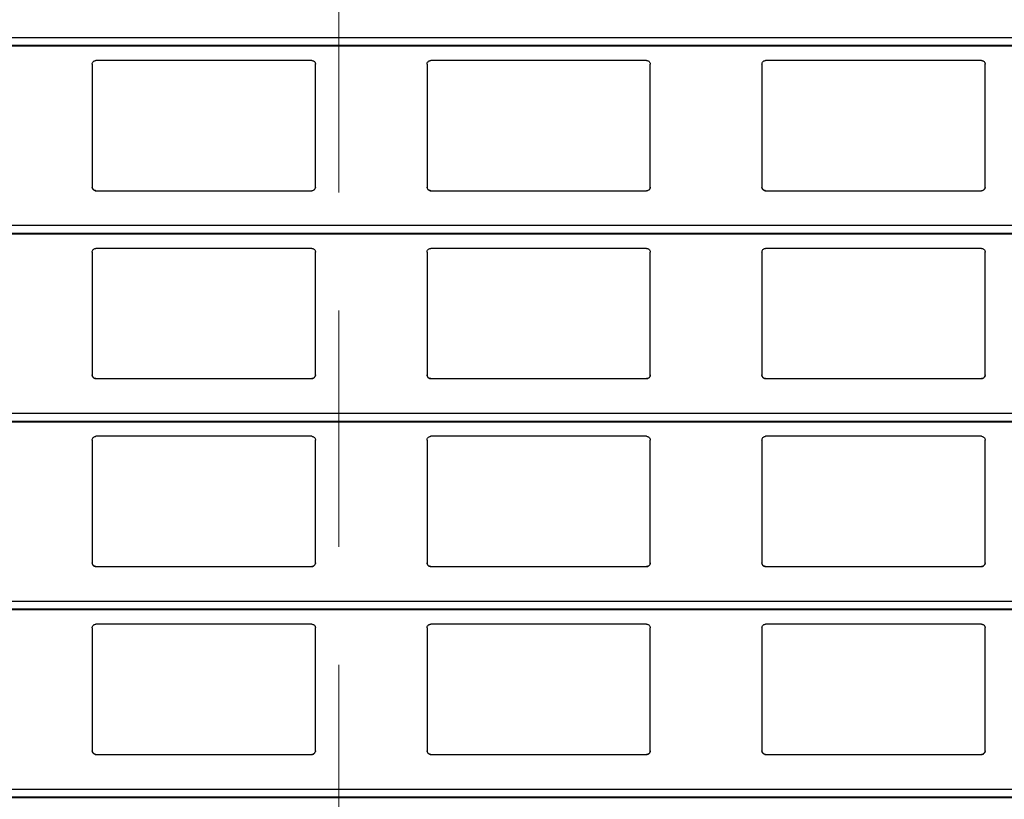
# Model space of a CAD drawing. Header units: millimetres. Extents: x 26 to 422, y 4 to 419.
# Tile 41 of 83: x 243.06 to 248.36, y 366.28 to 370.48. Entities that reach past the tile are written whole.
import ezdxf

# ---------------------------------------------------------------- set-up
doc = ezdxf.new("R2010")
doc.units = ezdxf.units.MM
doc.linetypes.add('HIDDEN', pattern=[1.905, 1.27, -0.635])

msp = doc.modelspace()

# ---------------------------------------------------------------- linework, layer by layer
at = {"color": 7, "linetype": 'HIDDEN', "lineweight": 18}
msp.add_line((244.7799, 410.822), (244.7799, 348.7529), dxfattribs=at)
at = {"color": 8, "linetype": 'Continuous', "lineweight": 25}
for p, q in [((251.961, 370.3783), (210.8795, 370.3783)), ((251.961, 370.3361), (210.8795, 370.3361)), ((251.961, 369.3683), (210.8795, 369.3683)), ((251.961, 369.3261), (210.8795, 369.3261)), ((251.961, 368.3583), (210.8795, 368.3583)), ((251.961, 368.3161), (210.8795, 368.3161)), ((251.961, 367.3483), (210.8795, 367.3483)), ((251.961, 367.3061), (210.8795, 367.3061)), ((251.961, 366.3383), (210.8795, 366.3383)), ((251.961, 366.2961), (210.8795, 366.2961))]:
    msp.add_line(p, q, dxfattribs=at)
at = {"color": 7, "linetype": 'Continuous', "lineweight": 25}
for p, q in [((210.8795, 370.3342), (251.961, 370.3342)), ((244.6345, 370.2559), (243.4745, 370.2559)), ((246.4345, 370.2559), (245.2745, 370.2559)), ((248.2345, 370.2559), (247.0745, 370.2559)), ((243.4545, 370.2359), (243.4545, 369.5759)), ((244.6545, 369.5759), (244.6545, 370.2359)), ((245.2545, 370.2359), (245.2545, 369.5759)), ((246.4545, 369.5759), (246.4545, 370.2359)), ((247.0545, 370.2359), (247.0545, 369.5759)), ((248.2545, 369.5759), (248.2545, 370.2359)), ((243.4745, 369.5559), (244.6345, 369.5559)), ((245.2745, 369.5559), (246.4345, 369.5559)), ((247.0745, 369.5559), (248.2345, 369.5559)), ((210.8795, 369.3242), (251.961, 369.3242)), ((244.6345, 369.2459), (243.4745, 369.2459)), ((246.4345, 369.2459), (245.2745, 369.2459)), ((248.2345, 369.2459), (247.0745, 369.2459)), ((243.4545, 369.2259), (243.4545, 368.5659)), ((244.6545, 368.5659), (244.6545, 369.2259)), ((245.2545, 369.2259), (245.2545, 368.5659)), ((246.4545, 368.5659), (246.4545, 369.2259)), ((247.0545, 369.2259), (247.0545, 368.5659)), ((248.2545, 368.5659), (248.2545, 369.2259)), ((243.4745, 368.5459), (244.6345, 368.5459)), ((245.2745, 368.5459), (246.4345, 368.5459)), ((247.0745, 368.5459), (248.2345, 368.5459)), ((210.8795, 368.3142), (251.961, 368.3142)), ((244.6345, 368.2359), (243.4745, 368.2359)), ((246.4345, 368.2359), (245.2745, 368.2359)), ((248.2345, 368.2359), (247.0745, 368.2359)), ((243.4545, 368.2159), (243.4545, 367.5559)), ((244.6545, 367.5559), (244.6545, 368.2159)), ((245.2545, 368.2159), (245.2545, 367.5559)), ((246.4545, 367.5559), (246.4545, 368.2159)), ((247.0545, 368.2159), (247.0545, 367.5559)), ((248.2545, 367.5559), (248.2545, 368.2159)), ((243.4745, 367.5359), (244.6345, 367.5359)), ((245.2745, 367.5359), (246.4345, 367.5359)), ((247.0745, 367.5359), (248.2345, 367.5359)), ((210.8795, 367.3042), (251.961, 367.3042)), ((244.6345, 367.2259), (243.4745, 367.2259)), ((246.4345, 367.2259), (245.2745, 367.2259)), ((248.2345, 367.2259), (247.0745, 367.2259)), ((243.4545, 367.2059), (243.4545, 366.5459)), ((244.6545, 366.5459), (244.6545, 367.2059)), ((245.2545, 367.2059), (245.2545, 366.5459)), ((246.4545, 366.5459), (246.4545, 367.2059)), ((247.0545, 367.2059), (247.0545, 366.5459)), ((248.2545, 366.5459), (248.2545, 367.2059)), ((243.4745, 366.5259), (244.6345, 366.5259)), ((245.2745, 366.5259), (246.4345, 366.5259)), ((247.0745, 366.5259), (248.2345, 366.5259)), ((210.8795, 366.2942), (251.961, 366.2942))]:
    msp.add_line(p, q, dxfattribs=at)
for points, knots in [([(243.4545, 370.2359), (243.4547, 370.2384), (243.4552, 370.2432), (243.4592, 370.2496), (243.465, 370.254), (243.4705, 370.2558), (243.4736, 370.2559), (243.4745, 370.2559)], [0, 0, 0, 0, 0.241286, 0.482938, 0.713596, 0.923004, 1, 1, 1, 1]), ([(244.6345, 370.2559), (244.6366, 370.2558), (244.6408, 370.2554), (244.6464, 370.2524), (244.6509, 370.2479), (244.6539, 370.2422), (244.6543, 370.238), (244.6545, 370.2359)], [0, 0, 0, 0, 0.1909037, 0.3816239, 0.5797312, 0.7953943, 1, 1, 1, 1]), ([(245.2545, 370.2359), (245.2547, 370.2384), (245.2552, 370.2432), (245.2592, 370.2496), (245.265, 370.254), (245.2705, 370.2558), (245.2736, 370.2559), (245.2745, 370.2559)], [0, 0, 0, 0, 0.241286, 0.482938, 0.713596, 0.923004, 1, 1, 1, 1]), ([(246.4345, 370.2559), (246.4366, 370.2558), (246.4408, 370.2554), (246.4464, 370.2524), (246.4509, 370.2479), (246.4539, 370.2422), (246.4543, 370.238), (246.4545, 370.2359)], [0, 0, 0, 0, 0.190897, 0.38161, 0.579808, 0.795402, 1, 1, 1, 1]), ([(247.0545, 370.2359), (247.0547, 370.2384), (247.0552, 370.2432), (247.0592, 370.2496), (247.065, 370.254), (247.0705, 370.2558), (247.0736, 370.2559), (247.0745, 370.2559)], [0, 0, 0, 0, 0.241234, 0.482859, 0.71349, 0.923012, 1, 1, 1, 1]), ([(248.2345, 370.2559), (248.2366, 370.2558), (248.2408, 370.2554), (248.2464, 370.2524), (248.2509, 370.2479), (248.2539, 370.2422), (248.2543, 370.238), (248.2545, 370.2359)], [0, 0, 0, 0, 0.191027, 0.381728, 0.579815, 0.795395, 1, 1, 1, 1]), ([(243.4745, 369.5559), (243.4723, 369.5562), (243.4679, 369.5566), (243.462, 369.5599), (243.4574, 369.5648), (243.4549, 369.5704), (243.4546, 369.5743), (243.4545, 369.5759)], [0, 0, 0, 0, 0.2078887, 0.4156339, 0.6260462, 0.8417052, 1, 1, 1, 1]), ([(243.4545, 369.5759), (243.4547, 369.5736), (243.4551, 369.5688), (243.4579, 369.5649), (243.4594, 369.5628)], [0, 0, 0, 0, 0.484607, 1, 1, 1, 1]), ([(243.4594, 369.5628), (243.461, 369.5613), (243.4643, 369.5582), (243.4698, 369.5562), (243.4733, 369.556), (243.4745, 369.5559)], [0, 0, 0, 0, 0.396637, 0.793884, 1, 1, 1, 1]), ([(244.6545, 369.5759), (244.6542, 369.5737), (244.6538, 369.5691), (244.6502, 369.563), (244.6449, 369.5585), (244.6393, 369.5562), (244.6358, 369.556), (244.6345, 369.5559)], [0, 0, 0, 0, 0.221356, 0.442731, 0.662081, 0.876195, 1, 1, 1, 1]), ([(244.6345, 369.5559), (244.6366, 369.5562), (244.641, 369.5566), (244.6461, 369.5593), (244.6486, 369.5618), (244.6496, 369.5628)], [0, 0, 0, 0, 0.375749, 0.751161, 1, 1, 1, 1]), ([(244.6496, 369.5628), (244.6509, 369.5647), (244.6538, 369.5687), (244.6542, 369.5735), (244.6545, 369.5759)], [0, 0, 0, 0, 0.480529, 1, 1, 1, 1]), ([(245.2745, 369.5559), (245.2723, 369.5562), (245.2679, 369.5566), (245.262, 369.5599), (245.2574, 369.5648), (245.2549, 369.5704), (245.2546, 369.5743), (245.2545, 369.5759)], [0, 0, 0, 0, 0.2078887, 0.4156339, 0.6260462, 0.8417052, 1, 1, 1, 1]), ([(245.2545, 369.5759), (245.2547, 369.5736), (245.2551, 369.5688), (245.2579, 369.5649), (245.2594, 369.5628)], [0, 0, 0, 0, 0.484714, 1, 1, 1, 1]), ([(245.2594, 369.5628), (245.261, 369.5613), (245.2643, 369.5582), (245.2698, 369.5562), (245.2733, 369.556), (245.2745, 369.5559)], [0, 0, 0, 0, 0.396873, 0.794147, 1, 1, 1, 1]), ([(246.4545, 369.5759), (246.4542, 369.5737), (246.4538, 369.5691), (246.4502, 369.563), (246.4449, 369.5585), (246.4393, 369.5562), (246.4358, 369.556), (246.4345, 369.5559)], [0, 0, 0, 0, 0.221356, 0.442731, 0.662081, 0.876195, 1, 1, 1, 1]), ([(246.4345, 369.5559), (246.4366, 369.5562), (246.441, 369.5566), (246.4461, 369.5593), (246.4486, 369.5618), (246.4496, 369.5628)], [0, 0, 0, 0, 0.3760104, 0.7511683, 1, 1, 1, 1]), ([(246.4496, 369.5628), (246.4509, 369.5647), (246.4538, 369.5687), (246.4542, 369.5735), (246.4545, 369.5759)], [0, 0, 0, 0, 0.480529, 1, 1, 1, 1]), ([(247.0745, 369.5559), (247.0723, 369.5562), (247.0679, 369.5566), (247.062, 369.5599), (247.0574, 369.5648), (247.0549, 369.5704), (247.0546, 369.5743), (247.0545, 369.5759)], [0, 0, 0, 0, 0.207865, 0.415718, 0.626107, 0.841741, 1, 1, 1, 1]), ([(247.0545, 369.5759), (247.0547, 369.5736), (247.0551, 369.5688), (247.0579, 369.5649), (247.0594, 369.5628)], [0, 0, 0, 0, 0.484607, 1, 1, 1, 1]), ([(247.0594, 369.5628), (247.061, 369.5613), (247.0643, 369.5582), (247.0698, 369.5562), (247.0733, 369.556), (247.0745, 369.5559)], [0, 0, 0, 0, 0.396637, 0.793884, 1, 1, 1, 1]), ([(248.2545, 369.5759), (248.2542, 369.5737), (248.2538, 369.5691), (248.2502, 369.563), (248.2449, 369.5585), (248.2393, 369.5562), (248.2358, 369.556), (248.2345, 369.5559)], [0, 0, 0, 0, 0.221323, 0.442665, 0.661982, 0.876064, 1, 1, 1, 1]), ([(248.2345, 369.5559), (248.2366, 369.5562), (248.241, 369.5566), (248.2461, 369.5593), (248.2486, 369.5618), (248.2496, 369.5628)], [0, 0, 0, 0, 0.3760104, 0.7511683, 1, 1, 1, 1]), ([(248.2496, 369.5628), (248.2509, 369.5647), (248.2538, 369.5687), (248.2542, 369.5735), (248.2545, 369.5759)], [0, 0, 0, 0, 0.4805, 1, 1, 1, 1]), ([(243.4545, 369.2259), (243.4547, 369.2284), (243.4552, 369.2332), (243.4592, 369.2396), (243.465, 369.244), (243.4705, 369.2458), (243.4736, 369.2459), (243.4745, 369.2459)], [0, 0, 0, 0, 0.241292, 0.482922, 0.713586, 0.922999, 1, 1, 1, 1]), ([(244.6345, 369.2459), (244.6366, 369.2458), (244.6408, 369.2454), (244.6464, 369.2424), (244.6509, 369.2379), (244.6539, 369.2322), (244.6543, 369.228), (244.6545, 369.2259)], [0, 0, 0, 0, 0.190912, 0.38162, 0.579754, 0.795391, 1, 1, 1, 1]), ([(245.2545, 369.2259), (245.2547, 369.2284), (245.2552, 369.2332), (245.2592, 369.2396), (245.265, 369.244), (245.2705, 369.2458), (245.2736, 369.2459), (245.2745, 369.2459)], [0, 0, 0, 0, 0.241292, 0.482922, 0.713586, 0.922999, 1, 1, 1, 1]), ([(246.4345, 369.2459), (246.4366, 369.2458), (246.4408, 369.2454), (246.4464, 369.2424), (246.4509, 369.2379), (246.4539, 369.2322), (246.4543, 369.228), (246.4545, 369.2259)], [0, 0, 0, 0, 0.190905, 0.381605, 0.579832, 0.795399, 1, 1, 1, 1]), ([(247.0545, 369.2259), (247.0547, 369.2284), (247.0552, 369.2332), (247.0592, 369.2396), (247.065, 369.244), (247.0705, 369.2458), (247.0736, 369.2459), (247.0745, 369.2459)], [0, 0, 0, 0, 0.241241, 0.482843, 0.71348, 0.923008, 1, 1, 1, 1]), ([(248.2345, 369.2459), (248.2366, 369.2458), (248.2408, 369.2454), (248.2464, 369.2424), (248.2509, 369.2379), (248.2539, 369.2322), (248.2543, 369.228), (248.2545, 369.2259)], [0, 0, 0, 0, 0.191036, 0.381724, 0.579838, 0.795391, 1, 1, 1, 1]), ([(243.4745, 368.5459), (243.4723, 368.5462), (243.4679, 368.5466), (243.462, 368.5499), (243.4574, 368.5548), (243.4549, 368.5604), (243.4546, 368.5643), (243.4545, 368.5659)], [0, 0, 0, 0, 0.207884, 0.415642, 0.626021, 0.841709, 1, 1, 1, 1]), ([(243.4545, 368.5659), (243.4547, 368.5636), (243.4551, 368.5588), (243.4579, 368.5549), (243.4594, 368.5528)], [0, 0, 0, 0, 0.484681, 1, 1, 1, 1]), ([(243.4594, 368.5528), (243.461, 368.5513), (243.4643, 368.5482), (243.4698, 368.5462), (243.4733, 368.546), (243.4745, 368.5459)], [0, 0, 0, 0, 0.396634, 0.793879, 1, 1, 1, 1]), ([(244.6545, 368.5659), (244.6542, 368.5637), (244.6538, 368.5591), (244.6502, 368.553), (244.6449, 368.5485), (244.6393, 368.5462), (244.6358, 368.546), (244.6345, 368.5459)], [0, 0, 0, 0, 0.221355, 0.44273, 0.662079, 0.876192, 1, 1, 1, 1]), ([(244.6345, 368.5459), (244.6366, 368.5462), (244.641, 368.5466), (244.6461, 368.5493), (244.6486, 368.5518), (244.6496, 368.5528)], [0, 0, 0, 0, 0.375737, 0.751169, 1, 1, 1, 1]), ([(244.6496, 368.5528), (244.6509, 368.5547), (244.6538, 368.5587), (244.6542, 368.5635), (244.6545, 368.5659)], [0, 0, 0, 0, 0.480455, 1, 1, 1, 1]), ([(245.2745, 368.5459), (245.2723, 368.5462), (245.2679, 368.5466), (245.262, 368.5499), (245.2574, 368.5548), (245.2549, 368.5604), (245.2546, 368.5643), (245.2545, 368.5659)], [0, 0, 0, 0, 0.207884, 0.415642, 0.626021, 0.841709, 1, 1, 1, 1]), ([(245.2545, 368.5659), (245.2547, 368.5636), (245.2551, 368.5588), (245.2579, 368.5549), (245.2594, 368.5528)], [0, 0, 0, 0, 0.484788, 1, 1, 1, 1]), ([(245.2594, 368.5528), (245.261, 368.5513), (245.2643, 368.5482), (245.2698, 368.5462), (245.2733, 368.546), (245.2745, 368.5459)], [0, 0, 0, 0, 0.396871, 0.794142, 1, 1, 1, 1]), ([(246.4545, 368.5659), (246.4542, 368.5637), (246.4538, 368.5591), (246.4502, 368.553), (246.4449, 368.5485), (246.4393, 368.5462), (246.4358, 368.546), (246.4345, 368.5459)], [0, 0, 0, 0, 0.221355, 0.44273, 0.662079, 0.876192, 1, 1, 1, 1]), ([(246.4345, 368.5459), (246.4366, 368.5462), (246.441, 368.5466), (246.4461, 368.5493), (246.4486, 368.5518), (246.4496, 368.5528)], [0, 0, 0, 0, 0.375998, 0.751176, 1, 1, 1, 1]), ([(246.4496, 368.5528), (246.4509, 368.5547), (246.4538, 368.5587), (246.4542, 368.5635), (246.4545, 368.5659)], [0, 0, 0, 0, 0.480455, 1, 1, 1, 1]), ([(247.0745, 368.5459), (247.0723, 368.5462), (247.0679, 368.5466), (247.062, 368.5499), (247.0574, 368.5548), (247.0549, 368.5604), (247.0546, 368.5643), (247.0545, 368.5659)], [0, 0, 0, 0, 0.20786, 0.415726, 0.626082, 0.841745, 1, 1, 1, 1]), ([(247.0545, 368.5659), (247.0547, 368.5636), (247.0551, 368.5588), (247.0579, 368.5549), (247.0594, 368.5528)], [0, 0, 0, 0, 0.484681, 1, 1, 1, 1]), ([(247.0594, 368.5528), (247.061, 368.5513), (247.0643, 368.5482), (247.0698, 368.5462), (247.0733, 368.546), (247.0745, 368.5459)], [0, 0, 0, 0, 0.396634, 0.793879, 1, 1, 1, 1]), ([(248.2545, 368.5659), (248.2542, 368.5637), (248.2538, 368.5591), (248.2502, 368.553), (248.2449, 368.5485), (248.2393, 368.5462), (248.2358, 368.546), (248.2345, 368.5459)], [0, 0, 0, 0, 0.221322, 0.442663, 0.66198, 0.876061, 1, 1, 1, 1]), ([(248.2345, 368.5459), (248.2366, 368.5462), (248.241, 368.5466), (248.2461, 368.5493), (248.2486, 368.5518), (248.2496, 368.5528)], [0, 0, 0, 0, 0.375998, 0.751176, 1, 1, 1, 1]), ([(248.2496, 368.5528), (248.2509, 368.5547), (248.2538, 368.5587), (248.2542, 368.5635), (248.2545, 368.5659)], [0, 0, 0, 0, 0.480427, 1, 1, 1, 1]), ([(243.4545, 368.2159), (243.4547, 368.2184), (243.4552, 368.2232), (243.4592, 368.2296), (243.465, 368.234), (243.4705, 368.2358), (243.4736, 368.2359), (243.4745, 368.2359)], [0, 0, 0, 0, 0.241317, 0.482939, 0.713595, 0.923002, 1, 1, 1, 1]), ([(244.6345, 368.2359), (244.6366, 368.2358), (244.6408, 368.2354), (244.6464, 368.2324), (244.6509, 368.2279), (244.6539, 368.2222), (244.6543, 368.218), (244.6545, 368.2159)], [0, 0, 0, 0, 0.190908, 0.381627, 0.579734, 0.795395, 1, 1, 1, 1]), ([(245.2545, 368.2159), (245.2547, 368.2184), (245.2552, 368.2232), (245.2592, 368.2296), (245.265, 368.234), (245.2705, 368.2358), (245.2736, 368.2359), (245.2745, 368.2359)], [0, 0, 0, 0, 0.241317, 0.482939, 0.713595, 0.923002, 1, 1, 1, 1]), ([(246.4345, 368.2359), (246.4366, 368.2358), (246.4408, 368.2354), (246.4464, 368.2324), (246.4509, 368.2279), (246.4539, 368.2222), (246.4543, 368.218), (246.4545, 368.2159)], [0, 0, 0, 0, 0.190901, 0.381613, 0.579811, 0.795403, 1, 1, 1, 1]), ([(247.0545, 368.2159), (247.0547, 368.2184), (247.0552, 368.2232), (247.0592, 368.2296), (247.065, 368.234), (247.0705, 368.2358), (247.0736, 368.2359), (247.0745, 368.2359)], [0, 0, 0, 0, 0.241265, 0.48286, 0.71349, 0.92301, 1, 1, 1, 1]), ([(248.2345, 368.2359), (248.2366, 368.2358), (248.2408, 368.2354), (248.2464, 368.2324), (248.2509, 368.2279), (248.2539, 368.2222), (248.2543, 368.218), (248.2545, 368.2159)], [0, 0, 0, 0, 0.1910319, 0.3817316, 0.5798176, 0.7953958, 1, 1, 1, 1]), ([(243.4745, 367.5359), (243.4723, 367.5362), (243.4679, 367.5366), (243.462, 367.5399), (243.4574, 367.5448), (243.4549, 367.5504), (243.4546, 367.5543), (243.4545, 367.5559)], [0, 0, 0, 0, 0.2078907, 0.4156556, 0.6260426, 0.8417037, 1, 1, 1, 1]), ([(243.4545, 367.5559), (243.4547, 367.5536), (243.4551, 367.5488), (243.4579, 367.5449), (243.4594, 367.5428)], [0, 0, 0, 0, 0.484641, 1, 1, 1, 1]), ([(243.4594, 367.5428), (243.461, 367.5413), (243.4643, 367.5382), (243.4698, 367.5362), (243.4733, 367.536), (243.4745, 367.5359)], [0, 0, 0, 0, 0.396634, 0.793879, 1, 1, 1, 1]), ([(244.6545, 367.5559), (244.6542, 367.5537), (244.6538, 367.5491), (244.6502, 367.543), (244.6449, 367.5385), (244.6393, 367.5362), (244.6358, 367.536), (244.6345, 367.5359)], [0, 0, 0, 0, 0.2213206, 0.4427289, 0.66208, 0.8761945, 1, 1, 1, 1]), ([(244.6345, 367.5359), (244.6366, 367.5362), (244.641, 367.5366), (244.6461, 367.5393), (244.6486, 367.5418), (244.6496, 367.5428)], [0, 0, 0, 0, 0.3757317, 0.7511258, 1, 1, 1, 1]), ([(244.6496, 367.5428), (244.6509, 367.5447), (244.6538, 367.5487), (244.6542, 367.5535), (244.6545, 367.5559)], [0, 0, 0, 0, 0.480493, 1, 1, 1, 1]), ([(245.2745, 367.5359), (245.2723, 367.5362), (245.2679, 367.5366), (245.262, 367.5399), (245.2574, 367.5448), (245.2549, 367.5504), (245.2546, 367.5543), (245.2545, 367.5559)], [0, 0, 0, 0, 0.2078907, 0.4156556, 0.6260426, 0.8417037, 1, 1, 1, 1]), ([(245.2545, 367.5559), (245.2547, 367.5536), (245.2551, 367.5488), (245.2579, 367.5449), (245.2594, 367.5428)], [0, 0, 0, 0, 0.484748, 1, 1, 1, 1]), ([(245.2594, 367.5428), (245.261, 367.5413), (245.2643, 367.5382), (245.2698, 367.5362), (245.2733, 367.536), (245.2745, 367.5359)], [0, 0, 0, 0, 0.396871, 0.794142, 1, 1, 1, 1]), ([(246.4545, 367.5559), (246.4542, 367.5537), (246.4538, 367.5491), (246.4502, 367.543), (246.4449, 367.5385), (246.4393, 367.5362), (246.4358, 367.536), (246.4345, 367.5359)], [0, 0, 0, 0, 0.2213206, 0.4427289, 0.66208, 0.8761945, 1, 1, 1, 1]), ([(246.4345, 367.5359), (246.4366, 367.5362), (246.441, 367.5366), (246.4461, 367.5393), (246.4486, 367.5418), (246.4496, 367.5428)], [0, 0, 0, 0, 0.3759929, 0.7511334, 1, 1, 1, 1]), ([(246.4496, 367.5428), (246.4509, 367.5447), (246.4538, 367.5487), (246.4542, 367.5535), (246.4545, 367.5559)], [0, 0, 0, 0, 0.480493, 1, 1, 1, 1]), ([(247.0745, 367.5359), (247.0723, 367.5362), (247.0679, 367.5366), (247.062, 367.5399), (247.0574, 367.5448), (247.0549, 367.5504), (247.0546, 367.5543), (247.0545, 367.5559)], [0, 0, 0, 0, 0.207867, 0.41574, 0.626103, 0.84174, 1, 1, 1, 1]), ([(247.0545, 367.5559), (247.0547, 367.5536), (247.0551, 367.5488), (247.0579, 367.5449), (247.0594, 367.5428)], [0, 0, 0, 0, 0.484641, 1, 1, 1, 1]), ([(247.0594, 367.5428), (247.061, 367.5413), (247.0643, 367.5382), (247.0698, 367.5362), (247.0733, 367.536), (247.0745, 367.5359)], [0, 0, 0, 0, 0.396634, 0.793879, 1, 1, 1, 1]), ([(248.2545, 367.5559), (248.2542, 367.5537), (248.2538, 367.5491), (248.2502, 367.543), (248.2449, 367.5385), (248.2393, 367.5362), (248.2358, 367.536), (248.2345, 367.5359)], [0, 0, 0, 0, 0.2212874, 0.4426626, 0.6619808, 0.8760632, 1, 1, 1, 1]), ([(248.2345, 367.5359), (248.2366, 367.5362), (248.241, 367.5366), (248.2461, 367.5393), (248.2486, 367.5418), (248.2496, 367.5428)], [0, 0, 0, 0, 0.3759929, 0.7511334, 1, 1, 1, 1]), ([(248.2496, 367.5428), (248.2509, 367.5447), (248.2538, 367.5487), (248.2542, 367.5535), (248.2545, 367.5559)], [0, 0, 0, 0, 0.480465, 1, 1, 1, 1]), ([(243.4545, 367.2059), (243.4547, 367.2084), (243.4552, 367.2132), (243.4592, 367.2196), (243.465, 367.224), (243.4705, 367.2258), (243.4736, 367.2259), (243.4745, 367.2259)], [0, 0, 0, 0, 0.241288, 0.482943, 0.713582, 0.923003, 1, 1, 1, 1]), ([(244.6345, 367.2259), (244.6366, 367.2258), (244.6408, 367.2254), (244.6464, 367.2224), (244.6509, 367.2179), (244.6539, 367.2122), (244.6543, 367.208), (244.6545, 367.2059)], [0, 0, 0, 0, 0.190912, 0.38162, 0.579754, 0.795391, 1, 1, 1, 1]), ([(245.2545, 367.2059), (245.2547, 367.2084), (245.2552, 367.2132), (245.2592, 367.2196), (245.265, 367.224), (245.2705, 367.2258), (245.2736, 367.2259), (245.2745, 367.2259)], [0, 0, 0, 0, 0.241288, 0.482943, 0.713582, 0.923003, 1, 1, 1, 1]), ([(246.4345, 367.2259), (246.4366, 367.2258), (246.4408, 367.2254), (246.4464, 367.2224), (246.4509, 367.2179), (246.4539, 367.2122), (246.4543, 367.208), (246.4545, 367.2059)], [0, 0, 0, 0, 0.190905, 0.381605, 0.579832, 0.795399, 1, 1, 1, 1]), ([(247.0545, 367.2059), (247.0547, 367.2084), (247.0552, 367.2132), (247.0592, 367.2196), (247.065, 367.224), (247.0705, 367.2258), (247.0736, 367.2259), (247.0745, 367.2259)], [0, 0, 0, 0, 0.241237, 0.482864, 0.713477, 0.923011, 1, 1, 1, 1]), ([(248.2345, 367.2259), (248.2366, 367.2258), (248.2408, 367.2254), (248.2464, 367.2224), (248.2509, 367.2179), (248.2539, 367.2122), (248.2543, 367.208), (248.2545, 367.2059)], [0, 0, 0, 0, 0.191036, 0.381724, 0.579838, 0.795391, 1, 1, 1, 1]), ([(243.4745, 366.5259), (243.4723, 366.5262), (243.4679, 366.5266), (243.462, 366.5299), (243.4574, 366.5348), (243.4549, 366.5404), (243.4546, 366.5443), (243.4545, 366.5459)], [0, 0, 0, 0, 0.2078788, 0.4156379, 0.6260192, 0.841708, 1, 1, 1, 1]), ([(243.4545, 366.5459), (243.4547, 366.5436), (243.4551, 366.5388), (243.4579, 366.5349), (243.4594, 366.5328)], [0, 0, 0, 0, 0.484681, 1, 1, 1, 1]), ([(244.6545, 366.5459), (244.6542, 366.5437), (244.6538, 366.5391), (244.6502, 366.533), (244.6449, 366.5285), (244.6393, 366.5262), (244.6358, 366.526), (244.6345, 366.5259)], [0, 0, 0, 0, 0.221356, 0.442731, 0.662081, 0.876195, 1, 1, 1, 1]), ([(244.6496, 366.5328), (244.6509, 366.5347), (244.6538, 366.5387), (244.6542, 366.5435), (244.6545, 366.5459)], [0, 0, 0, 0, 0.480455, 1, 1, 1, 1]), ([(245.2745, 366.5259), (245.2723, 366.5262), (245.2679, 366.5266), (245.262, 366.5299), (245.2574, 366.5348), (245.2549, 366.5404), (245.2546, 366.5443), (245.2545, 366.5459)], [0, 0, 0, 0, 0.2078788, 0.4156379, 0.6260192, 0.841708, 1, 1, 1, 1]), ([(245.2545, 366.5459), (245.2547, 366.5436), (245.2551, 366.5388), (245.2579, 366.5349), (245.2594, 366.5328)], [0, 0, 0, 0, 0.484788, 1, 1, 1, 1]), ([(246.4545, 366.5459), (246.4542, 366.5437), (246.4538, 366.5391), (246.4502, 366.533), (246.4449, 366.5285), (246.4393, 366.5262), (246.4358, 366.526), (246.4345, 366.5259)], [0, 0, 0, 0, 0.221356, 0.442731, 0.662081, 0.876195, 1, 1, 1, 1]), ([(246.4496, 366.5328), (246.4509, 366.5347), (246.4538, 366.5387), (246.4542, 366.5435), (246.4545, 366.5459)], [0, 0, 0, 0, 0.480455, 1, 1, 1, 1]), ([(247.0745, 366.5259), (247.0723, 366.5262), (247.0679, 366.5266), (247.062, 366.5299), (247.0574, 366.5348), (247.0549, 366.5404), (247.0546, 366.5443), (247.0545, 366.5459)], [0, 0, 0, 0, 0.2078551, 0.4157223, 0.6260797, 0.841744, 1, 1, 1, 1]), ([(247.0545, 366.5459), (247.0547, 366.5436), (247.0551, 366.5388), (247.0579, 366.5349), (247.0594, 366.5328)], [0, 0, 0, 0, 0.484681, 1, 1, 1, 1]), ([(248.2545, 366.5459), (248.2542, 366.5437), (248.2538, 366.5391), (248.2502, 366.533), (248.2449, 366.5285), (248.2393, 366.5262), (248.2358, 366.526), (248.2345, 366.5259)], [0, 0, 0, 0, 0.221323, 0.442665, 0.661982, 0.876064, 1, 1, 1, 1]), ([(248.2496, 366.5328), (248.2509, 366.5347), (248.2538, 366.5387), (248.2542, 366.5435), (248.2545, 366.5459)], [0, 0, 0, 0, 0.480427, 1, 1, 1, 1]), ([(243.4594, 366.5328), (243.461, 366.5313), (243.4643, 366.5282), (243.4698, 366.5262), (243.4733, 366.526), (243.4745, 366.5259)], [0, 0, 0, 0, 0.396637, 0.793884, 1, 1, 1, 1]), ([(244.6345, 366.5259), (244.6366, 366.5262), (244.641, 366.5266), (244.6461, 366.5293), (244.6486, 366.5318), (244.6496, 366.5328)], [0, 0, 0, 0, 0.37573, 0.751166, 1, 1, 1, 1]), ([(245.2594, 366.5328), (245.261, 366.5313), (245.2643, 366.5282), (245.2698, 366.5262), (245.2733, 366.526), (245.2745, 366.5259)], [0, 0, 0, 0, 0.396873, 0.794147, 1, 1, 1, 1]), ([(246.4345, 366.5259), (246.4366, 366.5262), (246.441, 366.5266), (246.4461, 366.5293), (246.4486, 366.5318), (246.4496, 366.5328)], [0, 0, 0, 0, 0.375991, 0.751173, 1, 1, 1, 1]), ([(247.0594, 366.5328), (247.061, 366.5313), (247.0643, 366.5282), (247.0698, 366.5262), (247.0733, 366.526), (247.0745, 366.5259)], [0, 0, 0, 0, 0.396637, 0.793884, 1, 1, 1, 1]), ([(248.2345, 366.5259), (248.2366, 366.5262), (248.241, 366.5266), (248.2461, 366.5293), (248.2486, 366.5318), (248.2496, 366.5328)], [0, 0, 0, 0, 0.375991, 0.751173, 1, 1, 1, 1])]:
    msp.add_open_spline(points, degree=3, knots=knots, dxfattribs=at)

doc.saveas('drawing.dxf')
